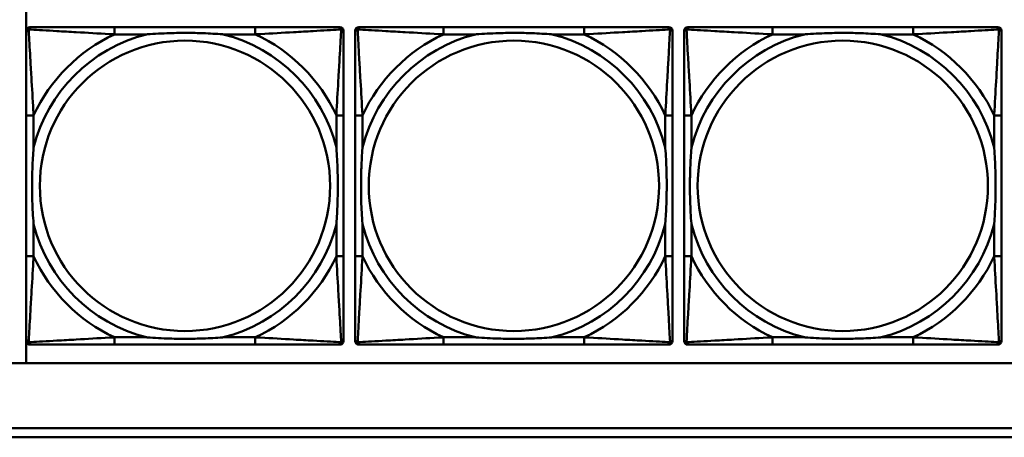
# Model space of a CAD drawing. Header units: inches. Extents: x 9.4 to 55.3, y 0.3 to 33.1.
# Tile 32 of 173: x 20.4 to 22.5, y 6.2 to 7.1. Entities that reach past the tile are written whole.
import ezdxf

# ---------------------------------------------------------------- set-up
doc = ezdxf.new("R2010")
doc.units = ezdxf.units.IN
doc.header["$MEASUREMENT"] = 0
doc.layers.add('Visible Edges(ANSI)', color=7, linetype='Continuous', lineweight=50)
doc.layers.add('Visible Tangent Edges(ANSI)', color=7, linetype='Continuous', lineweight=50)

msp = doc.modelspace()

# ---------------------------------------------------------------- linework, layer by layer
at = {"layer": 'Visible Edges(ANSI)'}
for p, q in [((20.4025, 6.391), (20.4025, 7.1557)), ((20.4026, 6.4387), (20.4026, 7.108)), ((20.4104, 7.1159), (20.4144, 7.1159)), ((20.897, 7.1159), (20.5931, 7.1159)), ((21.0758, 7.1159), (21.0797, 7.1159)), ((21.0876, 7.108), (21.0876, 7.1041)), ((21.1126, 6.4387), (21.1126, 7.108)), ((21.1204, 7.1159), (21.1244, 7.1159)), ((21.607, 7.1159), (21.3031, 7.1159)), ((21.7858, 7.1159), (21.7897, 7.1159)), ((21.7976, 7.108), (21.7976, 7.1041)), ((21.8226, 6.4387), (21.8226, 7.108)), ((21.8304, 7.1159), (21.8344, 7.1159)), ((22.317, 7.1159), (22.0131, 7.1159)), ((22.4958, 7.1159), (22.4997, 7.1159)), ((22.5076, 7.108), (22.5076, 7.1041)), ((20.4026, 6.9253), (20.4026, 6.6214)), ((21.0876, 6.6214), (21.0876, 6.9253)), ((21.1126, 6.9253), (21.1126, 6.6214)), ((21.7976, 6.6214), (21.7976, 6.9253)), ((21.8226, 6.9253), (21.8226, 6.6214)), ((22.5076, 6.6214), (22.5076, 6.9253)), ((21.0876, 6.4427), (21.0876, 6.4387)), ((21.7976, 6.4427), (21.7976, 6.4387)), ((22.5076, 6.4427), (22.5076, 6.4387)), ((21.0797, 6.4308), (20.4104, 6.4308)), ((20.5931, 6.4308), (20.897, 6.4308)), ((21.7897, 6.4308), (21.1204, 6.4308)), ((21.3031, 6.4308), (21.607, 6.4308)), ((22.4997, 6.4308), (21.8304, 6.4308)), ((22.0131, 6.4308), (22.317, 6.4308)), ((31.7766, 6.391), (14.6826, 6.391)), ((14.6826, 6.251), (22.8296, 6.251)), ((22.8296, 6.231), (14.6826, 6.231))]:
    msp.add_line(p, q, dxfattribs=at)
for centre, radius, start, end in [((20.4104, 7.108), 0.00787, 90, 180), ((20.4144, 7.1041), 0.0118, 90, 180), ((21.0758, 7.1041), 0.0118, 0, 90), ((21.0797, 7.108), 0.00787, 0, 90), ((21.1204, 7.108), 0.00787, 90, 180), ((21.1244, 7.1041), 0.0118, 90, 180), ((21.7858, 7.1041), 0.0118, 0, 90), ((21.7897, 7.108), 0.00787, 0, 90), ((21.8304, 7.108), 0.00787, 90, 180), ((21.8344, 7.1041), 0.0118, 90, 180), ((22.4958, 7.1041), 0.0118, 0, 90), ((22.4997, 7.108), 0.00787, 0, 90), ((20.4144, 6.4427), 0.0118, 180, 270), ((21.0758, 6.4427), 0.0118, 270, 360), ((21.1244, 6.4427), 0.0118, 180, 270), ((21.7858, 6.4427), 0.0118, 270, 360), ((21.8344, 6.4427), 0.0118, 180, 270), ((22.4958, 6.4427), 0.0118, 270, 360), ((20.4104, 6.4387), 0.00787, 180, 270), ((21.0797, 6.4387), 0.00787, 270, 0), ((21.1204, 6.4387), 0.00787, 180, 270), ((21.7897, 6.4387), 0.00787, 270, 0), ((21.8304, 6.4387), 0.00787, 180, 270), ((22.4997, 6.4387), 0.00787, 270, 0)]:
    msp.add_arc(centre, radius, start, end, dxfattribs=at)
for points, knots in [([(20.4026, 7.1041), (20.4026, 7.0892), (20.4026, 7.0476), (20.4026, 7.0069), (20.4026, 6.9804), (20.4026, 6.9525), (20.4026, 6.9253)], [-0.5252205, -0.5252205, -0.5252205, -0.5252205, -0.20743, -0.20743, -0.20743, 0, 0, 0, 0]), ([(20.5931, 7.1159), (20.5895, 7.1159), (20.586, 7.1159), (20.5824, 7.1159), (20.5492, 7.1159), (20.5155, 7.1159), (20.4846, 7.1159), (20.4576, 7.1159), (20.4321, 7.1159), (20.4187, 7.1159), (20.417, 7.1159), (20.4156, 7.1159), (20.4144, 7.1159)], [0, 0, 0, 0, 0.0272471, 0.0272471, 0.0272471, 0.2790553, 0.2790553, 0.2790553, 0.4988354, 0.4988354, 0.4988354, 0.5252205, 0.5252205, 0.5252205, 0.5252205]), ([(20.6623, 7.1001), (20.6628, 7.1002), (20.6632, 7.1002), (20.6797, 7.1014), (20.6958, 7.1023), (20.7187, 7.103), (20.7254, 7.1032), (20.7346, 7.1033), (20.7371, 7.1033), (20.7412, 7.1033), (20.7428, 7.1033), (20.7459, 7.1033), (20.7474, 7.1033), (20.751, 7.1033), (20.753, 7.1033), (20.7592, 7.1032), (20.7633, 7.1032), (20.7731, 7.103), (20.7787, 7.1028), (20.7984, 7.1021), (20.8125, 7.1013), (20.827, 7.1002), (20.8274, 7.1002), (20.8278, 7.1001)], [-0.416114, -0.416114, -0.416114, -0.416114, -0.4127691, -0.4127691, -0.2896446, -0.2896446, -0.2388934, -0.2388934, -0.2201881, -0.2201881, -0.2080204, -0.2080204, -0.196499, -0.196499, -0.1809939, -0.1809939, -0.149741, -0.149741, -0.1073162, -0.1073162, 0, 0, 0.0033356, 0.0033356, 0.0033356, 0.0033356]), ([(21.0758, 7.1159), (21.0609, 7.1159), (21.0193, 7.1159), (20.9787, 7.1159), (20.9521, 7.1159), (20.9243, 7.1159), (20.897, 7.1159)], [-0.5252205, -0.5252205, -0.5252205, -0.5252205, -0.20743, -0.20743, -0.20743, 0, 0, 0, 0]), ([(21.0876, 6.9253), (21.0876, 6.9289), (21.0876, 6.9325), (21.0876, 6.9361), (21.0876, 6.9693), (21.0876, 7.003), (21.0876, 7.0339), (21.0876, 7.0608), (21.0876, 7.0864), (21.0876, 7.0998), (21.0876, 7.1014), (21.0876, 7.1028), (21.0876, 7.1041)], [0, 0, 0, 0, 0.0272471, 0.0272471, 0.0272471, 0.2790553, 0.2790553, 0.2790553, 0.4988354, 0.4988354, 0.4988354, 0.5252205, 0.5252205, 0.5252205, 0.5252205]), ([(21.1126, 7.1041), (21.1126, 7.0892), (21.1126, 7.0476), (21.1126, 7.0069), (21.1126, 6.9804), (21.1126, 6.9525), (21.1126, 6.9253)], [-0.5252205, -0.5252205, -0.5252205, -0.5252205, -0.20743, -0.20743, -0.20743, 0, 0, 0, 0]), ([(21.3031, 7.1159), (21.2995, 7.1159), (21.296, 7.1159), (21.2924, 7.1159), (21.2592, 7.1159), (21.2255, 7.1159), (21.1946, 7.1159), (21.1676, 7.1159), (21.1421, 7.1159), (21.1287, 7.1159), (21.127, 7.1159), (21.1256, 7.1159), (21.1244, 7.1159)], [0, 0, 0, 0, 0.0272471, 0.0272471, 0.0272471, 0.2790553, 0.2790553, 0.2790553, 0.4988354, 0.4988354, 0.4988354, 0.5252205, 0.5252205, 0.5252205, 0.5252205]), ([(21.3723, 7.1001), (21.3728, 7.1002), (21.3732, 7.1002), (21.3897, 7.1014), (21.4058, 7.1023), (21.4287, 7.103), (21.4354, 7.1032), (21.4446, 7.1033), (21.4471, 7.1033), (21.4512, 7.1033), (21.4528, 7.1033), (21.4559, 7.1033), (21.4574, 7.1033), (21.461, 7.1033), (21.463, 7.1033), (21.4692, 7.1032), (21.4733, 7.1032), (21.4831, 7.103), (21.4887, 7.1028), (21.5084, 7.1021), (21.5225, 7.1013), (21.537, 7.1002), (21.5374, 7.1002), (21.5378, 7.1001)], [-0.416114, -0.416114, -0.416114, -0.416114, -0.4127691, -0.4127691, -0.2896446, -0.2896446, -0.2388934, -0.2388934, -0.2201881, -0.2201881, -0.2080204, -0.2080204, -0.196499, -0.196499, -0.1809939, -0.1809939, -0.149741, -0.149741, -0.1073162, -0.1073162, 0, 0, 0.0033356, 0.0033356, 0.0033356, 0.0033356]), ([(21.7858, 7.1159), (21.7709, 7.1159), (21.7293, 7.1159), (21.6887, 7.1159), (21.6621, 7.1159), (21.6343, 7.1159), (21.607, 7.1159)], [-0.5252205, -0.5252205, -0.5252205, -0.5252205, -0.20743, -0.20743, -0.20743, 0, 0, 0, 0]), ([(21.7976, 6.9253), (21.7976, 6.9289), (21.7976, 6.9325), (21.7976, 6.9361), (21.7976, 6.9693), (21.7976, 7.003), (21.7976, 7.0339), (21.7976, 7.0608), (21.7976, 7.0864), (21.7976, 7.0998), (21.7976, 7.1014), (21.7976, 7.1028), (21.7976, 7.1041)], [0, 0, 0, 0, 0.0272471, 0.0272471, 0.0272471, 0.2790553, 0.2790553, 0.2790553, 0.4988354, 0.4988354, 0.4988354, 0.5252205, 0.5252205, 0.5252205, 0.5252205]), ([(21.8226, 7.1041), (21.8226, 7.0892), (21.8226, 7.0476), (21.8226, 7.0069), (21.8226, 6.9804), (21.8226, 6.9525), (21.8226, 6.9253)], [-0.5252205, -0.5252205, -0.5252205, -0.5252205, -0.20743, -0.20743, -0.20743, 0, 0, 0, 0]), ([(22.0131, 7.1159), (22.0095, 7.1159), (22.006, 7.1159), (22.0024, 7.1159), (21.9692, 7.1159), (21.9355, 7.1159), (21.9046, 7.1159), (21.8776, 7.1159), (21.8521, 7.1159), (21.8387, 7.1159), (21.837, 7.1159), (21.8356, 7.1159), (21.8344, 7.1159)], [0, 0, 0, 0, 0.0272471, 0.0272471, 0.0272471, 0.2790553, 0.2790553, 0.2790553, 0.4988354, 0.4988354, 0.4988354, 0.5252205, 0.5252205, 0.5252205, 0.5252205]), ([(22.0823, 7.1001), (22.0828, 7.1002), (22.0832, 7.1002), (22.0997, 7.1014), (22.1158, 7.1023), (22.1387, 7.103), (22.1454, 7.1032), (22.1546, 7.1033), (22.1571, 7.1033), (22.1612, 7.1033), (22.1628, 7.1033), (22.1659, 7.1033), (22.1674, 7.1033), (22.171, 7.1033), (22.173, 7.1033), (22.1792, 7.1032), (22.1833, 7.1032), (22.1931, 7.103), (22.1987, 7.1028), (22.2184, 7.1021), (22.2325, 7.1013), (22.247, 7.1002), (22.2474, 7.1002), (22.2478, 7.1001)], [-0.416114, -0.416114, -0.416114, -0.416114, -0.4127691, -0.4127691, -0.2896446, -0.2896446, -0.2388934, -0.2388934, -0.2201881, -0.2201881, -0.2080204, -0.2080204, -0.196499, -0.196499, -0.1809939, -0.1809939, -0.149741, -0.149741, -0.1073162, -0.1073162, 0, 0, 0.0033356, 0.0033356, 0.0033356, 0.0033356]), ([(22.4958, 7.1159), (22.4809, 7.1159), (22.4393, 7.1159), (22.3987, 7.1159), (22.3721, 7.1159), (22.3443, 7.1159), (22.317, 7.1159)], [-0.5252205, -0.5252205, -0.5252205, -0.5252205, -0.20743, -0.20743, -0.20743, 0, 0, 0, 0]), ([(22.5076, 6.9253), (22.5076, 6.9289), (22.5076, 6.9325), (22.5076, 6.9361), (22.5076, 6.9693), (22.5076, 7.003), (22.5076, 7.0339), (22.5076, 7.0608), (22.5076, 7.0864), (22.5076, 7.0998), (22.5076, 7.1014), (22.5076, 7.1028), (22.5076, 7.1041)], [0, 0, 0, 0, 0.0272471, 0.0272471, 0.0272471, 0.2790553, 0.2790553, 0.2790553, 0.4988354, 0.4988354, 0.4988354, 0.5252205, 0.5252205, 0.5252205, 0.5252205]), ([(20.4183, 6.6906), (20.4183, 6.6911), (20.4183, 6.6915), (20.417, 6.708), (20.4161, 6.7241), (20.4154, 6.747), (20.4153, 6.7537), (20.4152, 6.7629), (20.4152, 6.7654), (20.4151, 6.7694), (20.4151, 6.771), (20.4151, 6.7742), (20.4151, 6.7757), (20.4152, 6.7793), (20.4152, 6.7813), (20.4152, 6.7875), (20.4153, 6.7916), (20.4155, 6.8014), (20.4157, 6.807), (20.4164, 6.8267), (20.4172, 6.8408), (20.4183, 6.8552), (20.4183, 6.8557), (20.4183, 6.8561)], [-0.416114, -0.416114, -0.416114, -0.416114, -0.4127691, -0.4127691, -0.2896446, -0.2896446, -0.2388934, -0.2388934, -0.2201881, -0.2201881, -0.2080204, -0.2080204, -0.196499, -0.196499, -0.1809939, -0.1809939, -0.149741, -0.149741, -0.1073162, -0.1073162, 0, 0, 0.0033356, 0.0033356, 0.0033356, 0.0033356]), ([(21.0719, 6.8561), (21.0719, 6.8557), (21.0719, 6.8552), (21.0732, 6.8387), (21.074, 6.8227), (21.0747, 6.7997), (21.0749, 6.793), (21.075, 6.7838), (21.075, 6.7814), (21.075, 6.7773), (21.075, 6.7757), (21.075, 6.7726), (21.075, 6.771), (21.075, 6.7675), (21.075, 6.7654), (21.0749, 6.7592), (21.0749, 6.7551), (21.0747, 6.7454), (21.0745, 6.7398), (21.0738, 6.72), (21.073, 6.706), (21.0719, 6.6915), (21.0719, 6.6911), (21.0719, 6.6906)], [-0.416114, -0.416114, -0.416114, -0.416114, -0.4127691, -0.4127691, -0.2896446, -0.2896446, -0.2388934, -0.2388934, -0.2201881, -0.2201881, -0.2080204, -0.2080204, -0.196499, -0.196499, -0.1809939, -0.1809939, -0.149741, -0.149741, -0.1073162, -0.1073162, 0, 0, 0.0033356, 0.0033356, 0.0033356, 0.0033356]), ([(21.1283, 6.6906), (21.1283, 6.6911), (21.1283, 6.6915), (21.127, 6.708), (21.1261, 6.7241), (21.1254, 6.747), (21.1253, 6.7537), (21.1252, 6.7629), (21.1252, 6.7654), (21.1251, 6.7694), (21.1251, 6.771), (21.1251, 6.7742), (21.1251, 6.7757), (21.1252, 6.7793), (21.1252, 6.7813), (21.1252, 6.7875), (21.1253, 6.7916), (21.1255, 6.8014), (21.1257, 6.807), (21.1264, 6.8267), (21.1272, 6.8408), (21.1283, 6.8552), (21.1283, 6.8557), (21.1283, 6.8561)], [-0.416114, -0.416114, -0.416114, -0.416114, -0.4127691, -0.4127691, -0.2896446, -0.2896446, -0.2388934, -0.2388934, -0.2201881, -0.2201881, -0.2080204, -0.2080204, -0.196499, -0.196499, -0.1809939, -0.1809939, -0.149741, -0.149741, -0.1073162, -0.1073162, 0, 0, 0.0033356, 0.0033356, 0.0033356, 0.0033356]), ([(21.7819, 6.8561), (21.7819, 6.8557), (21.7819, 6.8552), (21.7832, 6.8387), (21.784, 6.8227), (21.7847, 6.7997), (21.7849, 6.793), (21.785, 6.7838), (21.785, 6.7814), (21.785, 6.7773), (21.785, 6.7757), (21.785, 6.7726), (21.785, 6.771), (21.785, 6.7675), (21.785, 6.7654), (21.7849, 6.7592), (21.7849, 6.7551), (21.7847, 6.7454), (21.7845, 6.7398), (21.7838, 6.72), (21.783, 6.706), (21.7819, 6.6915), (21.7819, 6.6911), (21.7819, 6.6906)], [-0.416114, -0.416114, -0.416114, -0.416114, -0.4127691, -0.4127691, -0.2896446, -0.2896446, -0.2388934, -0.2388934, -0.2201881, -0.2201881, -0.2080204, -0.2080204, -0.196499, -0.196499, -0.1809939, -0.1809939, -0.149741, -0.149741, -0.1073162, -0.1073162, 0, 0, 0.0033356, 0.0033356, 0.0033356, 0.0033356]), ([(21.8383, 6.6906), (21.8383, 6.6911), (21.8383, 6.6915), (21.837, 6.708), (21.8361, 6.7241), (21.8354, 6.747), (21.8353, 6.7537), (21.8352, 6.7629), (21.8352, 6.7654), (21.8351, 6.7694), (21.8351, 6.771), (21.8351, 6.7742), (21.8351, 6.7757), (21.8352, 6.7793), (21.8352, 6.7813), (21.8352, 6.7875), (21.8353, 6.7916), (21.8355, 6.8014), (21.8357, 6.807), (21.8364, 6.8267), (21.8372, 6.8408), (21.8383, 6.8552), (21.8383, 6.8557), (21.8383, 6.8561)], [-0.416114, -0.416114, -0.416114, -0.416114, -0.4127691, -0.4127691, -0.2896446, -0.2896446, -0.2388934, -0.2388934, -0.2201881, -0.2201881, -0.2080204, -0.2080204, -0.196499, -0.196499, -0.1809939, -0.1809939, -0.149741, -0.149741, -0.1073162, -0.1073162, 0, 0, 0.0033356, 0.0033356, 0.0033356, 0.0033356]), ([(22.4919, 6.8561), (22.4919, 6.8557), (22.4919, 6.8552), (22.4932, 6.8387), (22.494, 6.8227), (22.4947, 6.7997), (22.4949, 6.793), (22.495, 6.7838), (22.495, 6.7814), (22.495, 6.7773), (22.495, 6.7757), (22.495, 6.7726), (22.495, 6.771), (22.495, 6.7675), (22.495, 6.7654), (22.4949, 6.7592), (22.4949, 6.7551), (22.4947, 6.7454), (22.4945, 6.7398), (22.4938, 6.72), (22.493, 6.706), (22.4919, 6.6915), (22.4919, 6.6911), (22.4919, 6.6906)], [-0.416114, -0.416114, -0.416114, -0.416114, -0.4127691, -0.4127691, -0.2896446, -0.2896446, -0.2388934, -0.2388934, -0.2201881, -0.2201881, -0.2080204, -0.2080204, -0.196499, -0.196499, -0.1809939, -0.1809939, -0.149741, -0.149741, -0.1073162, -0.1073162, 0, 0, 0.0033356, 0.0033356, 0.0033356, 0.0033356]), ([(20.4026, 6.6214), (20.4026, 6.5942), (20.4026, 6.5663), (20.4026, 6.5398), (20.4026, 6.4991), (20.4026, 6.4575), (20.4026, 6.4427)], [3.9382945, 3.9382945, 3.9382945, 3.9382945, 4.1457245, 4.1457245, 4.1457245, 4.463515, 4.463515, 4.463515, 4.463515]), ([(21.0876, 6.4427), (21.0876, 6.4575), (21.0876, 6.4991), (21.0876, 6.5398), (21.0876, 6.5663), (21.0876, 6.5942), (21.0876, 6.6214)], [-0.5252205, -0.5252205, -0.5252205, -0.5252205, -0.20743, -0.20743, -0.20743, 0, 0, 0, 0]), ([(21.1126, 6.6214), (21.1126, 6.5942), (21.1126, 6.5663), (21.1126, 6.5398), (21.1126, 6.4991), (21.1126, 6.4575), (21.1126, 6.4427)], [3.9382945, 3.9382945, 3.9382945, 3.9382945, 4.1457245, 4.1457245, 4.1457245, 4.463515, 4.463515, 4.463515, 4.463515]), ([(21.7976, 6.4427), (21.7976, 6.4575), (21.7976, 6.4991), (21.7976, 6.5398), (21.7976, 6.5663), (21.7976, 6.5942), (21.7976, 6.6214)], [-0.5252205, -0.5252205, -0.5252205, -0.5252205, -0.20743, -0.20743, -0.20743, 0, 0, 0, 0]), ([(21.8226, 6.6214), (21.8226, 6.5942), (21.8226, 6.5663), (21.8226, 6.5398), (21.8226, 6.4991), (21.8226, 6.4575), (21.8226, 6.4427)], [3.9382945, 3.9382945, 3.9382945, 3.9382945, 4.1457245, 4.1457245, 4.1457245, 4.463515, 4.463515, 4.463515, 4.463515]), ([(22.5076, 6.4427), (22.5076, 6.4575), (22.5076, 6.4991), (22.5076, 6.5398), (22.5076, 6.5663), (22.5076, 6.5942), (22.5076, 6.6214)], [-0.5252205, -0.5252205, -0.5252205, -0.5252205, -0.20743, -0.20743, -0.20743, 0, 0, 0, 0]), ([(20.8278, 6.4466), (20.8274, 6.4466), (20.827, 6.4465), (20.8125, 6.4454), (20.7984, 6.4446), (20.7787, 6.4439), (20.7731, 6.4438), (20.7633, 6.4436), (20.7592, 6.4435), (20.753, 6.4434), (20.751, 6.4434), (20.7474, 6.4434), (20.7459, 6.4434), (20.7428, 6.4434), (20.7412, 6.4434), (20.7371, 6.4434), (20.7346, 6.4435), (20.7254, 6.4436), (20.7187, 6.4437), (20.6958, 6.4444), (20.6797, 6.4453), (20.6632, 6.4465), (20.6628, 6.4466), (20.6623, 6.4466)], [-0.4149464, -0.4149464, -0.4149464, -0.4149464, -0.41162, -0.41162, -0.3046026, -0.3046026, -0.2622958, -0.2622958, -0.23113, -0.23113, -0.215668, -0.215668, -0.2041787, -0.2041787, -0.1920448, -0.1920448, -0.1733916, -0.1733916, -0.1227817, -0.1227817, 0, 0, 0.0033356, 0.0033356, 0.0033356, 0.0033356]), ([(21.5378, 6.4466), (21.5374, 6.4466), (21.537, 6.4465), (21.5225, 6.4454), (21.5084, 6.4446), (21.4887, 6.4439), (21.4831, 6.4438), (21.4733, 6.4436), (21.4692, 6.4435), (21.463, 6.4434), (21.461, 6.4434), (21.4574, 6.4434), (21.4559, 6.4434), (21.4528, 6.4434), (21.4512, 6.4434), (21.4471, 6.4434), (21.4446, 6.4435), (21.4354, 6.4436), (21.4287, 6.4437), (21.4058, 6.4444), (21.3897, 6.4453), (21.3732, 6.4465), (21.3728, 6.4466), (21.3723, 6.4466)], [-0.4149464, -0.4149464, -0.4149464, -0.4149464, -0.41162, -0.41162, -0.3046026, -0.3046026, -0.2622958, -0.2622958, -0.23113, -0.23113, -0.215668, -0.215668, -0.2041787, -0.2041787, -0.1920448, -0.1920448, -0.1733916, -0.1733916, -0.1227817, -0.1227817, 0, 0, 0.0033356, 0.0033356, 0.0033356, 0.0033356]), ([(22.2478, 6.4466), (22.2474, 6.4466), (22.247, 6.4465), (22.2325, 6.4454), (22.2184, 6.4446), (22.1987, 6.4439), (22.1931, 6.4438), (22.1833, 6.4436), (22.1792, 6.4435), (22.173, 6.4434), (22.171, 6.4434), (22.1674, 6.4434), (22.1659, 6.4434), (22.1628, 6.4434), (22.1612, 6.4434), (22.1571, 6.4434), (22.1546, 6.4435), (22.1454, 6.4436), (22.1387, 6.4437), (22.1158, 6.4444), (22.0997, 6.4453), (22.0832, 6.4465), (22.0828, 6.4466), (22.0823, 6.4466)], [-0.4149464, -0.4149464, -0.4149464, -0.4149464, -0.41162, -0.41162, -0.3046026, -0.3046026, -0.2622958, -0.2622958, -0.23113, -0.23113, -0.215668, -0.215668, -0.2041787, -0.2041787, -0.1920448, -0.1920448, -0.1733916, -0.1733916, -0.1227817, -0.1227817, 0, 0, 0.0033356, 0.0033356, 0.0033356, 0.0033356]), ([(20.4144, 6.4308), (20.4293, 6.4308), (20.4709, 6.4308), (20.5115, 6.4308), (20.538, 6.4308), (20.5659, 6.4308), (20.5931, 6.4308)], [-0.5252205, -0.5252205, -0.5252205, -0.5252205, -0.20743, -0.20743, -0.20743, 0, 0, 0, 0]), ([(20.897, 6.4308), (20.9243, 6.4308), (20.9521, 6.4308), (20.9787, 6.4308), (21.0193, 6.4308), (21.0609, 6.4308), (21.0758, 6.4308)], [3.9382945, 3.9382945, 3.9382945, 3.9382945, 4.1457245, 4.1457245, 4.1457245, 4.463515, 4.463515, 4.463515, 4.463515]), ([(21.1244, 6.4308), (21.1393, 6.4308), (21.1809, 6.4308), (21.2215, 6.4308), (21.248, 6.4308), (21.2759, 6.4308), (21.3031, 6.4308)], [-0.5252205, -0.5252205, -0.5252205, -0.5252205, -0.20743, -0.20743, -0.20743, 0, 0, 0, 0]), ([(21.607, 6.4308), (21.6343, 6.4308), (21.6621, 6.4308), (21.6887, 6.4308), (21.7293, 6.4308), (21.7709, 6.4308), (21.7858, 6.4308)], [3.9382945, 3.9382945, 3.9382945, 3.9382945, 4.1457245, 4.1457245, 4.1457245, 4.463515, 4.463515, 4.463515, 4.463515]), ([(21.8344, 6.4308), (21.8493, 6.4308), (21.8909, 6.4308), (21.9315, 6.4308), (21.958, 6.4308), (21.9859, 6.4308), (22.0131, 6.4308)], [-0.5252205, -0.5252205, -0.5252205, -0.5252205, -0.20743, -0.20743, -0.20743, 0, 0, 0, 0]), ([(22.317, 6.4308), (22.3443, 6.4308), (22.3721, 6.4308), (22.3987, 6.4308), (22.4393, 6.4308), (22.4809, 6.4308), (22.4958, 6.4308)], [3.9382945, 3.9382945, 3.9382945, 3.9382945, 4.1457245, 4.1457245, 4.1457245, 4.463515, 4.463515, 4.463515, 4.463515])]:
    msp.add_open_spline(points, degree=3, knots=knots, dxfattribs=at)
at = {"layer": 'Visible Tangent Edges(ANSI)'}
for p, q in [((20.5931, 7.1159), (20.5931, 7.1001)), ((20.5931, 7.1001), (20.6623, 7.1001)), ((20.8278, 7.1001), (20.897, 7.1001)), ((20.897, 7.1159), (20.897, 7.1001)), ((21.3031, 7.1159), (21.3031, 7.1001)), ((21.3031, 7.1001), (21.3723, 7.1001)), ((21.5378, 7.1001), (21.607, 7.1001)), ((21.607, 7.1159), (21.607, 7.1001)), ((22.0131, 7.1159), (22.0131, 7.1001)), ((22.0131, 7.1001), (22.0823, 7.1001)), ((22.2478, 7.1001), (22.317, 7.1001)), ((22.317, 7.1159), (22.317, 7.1001)), ((20.4183, 6.9253), (20.4026, 6.9253)), ((20.4183, 6.8561), (20.4183, 6.9253)), ((21.0876, 6.9253), (21.0719, 6.9253)), ((21.0719, 6.9253), (21.0719, 6.8561)), ((21.1283, 6.9253), (21.1126, 6.9253)), ((21.1283, 6.8561), (21.1283, 6.9253)), ((21.7976, 6.9253), (21.7819, 6.9253)), ((21.7819, 6.9253), (21.7819, 6.8561)), ((21.8383, 6.9253), (21.8226, 6.9253)), ((21.8383, 6.8561), (21.8383, 6.9253)), ((22.5076, 6.9253), (22.4919, 6.9253)), ((22.4919, 6.9253), (22.4919, 6.8561)), ((20.4183, 6.6214), (20.4183, 6.6906)), ((21.0719, 6.6906), (21.0719, 6.6214)), ((21.1283, 6.6214), (21.1283, 6.6906)), ((21.7819, 6.6906), (21.7819, 6.6214)), ((21.8383, 6.6214), (21.8383, 6.6906)), ((22.4919, 6.6906), (22.4919, 6.6214)), ((20.4183, 6.6214), (20.4026, 6.6214)), ((21.0876, 6.6214), (21.0719, 6.6214)), ((21.1283, 6.6214), (21.1126, 6.6214)), ((21.7976, 6.6214), (21.7819, 6.6214)), ((21.8383, 6.6214), (21.8226, 6.6214)), ((22.5076, 6.6214), (22.4919, 6.6214)), ((20.5931, 6.4466), (20.5931, 6.4308)), ((20.6623, 6.4466), (20.5931, 6.4466)), ((20.897, 6.4466), (20.8278, 6.4466)), ((20.897, 6.4466), (20.897, 6.4308)), ((21.3031, 6.4466), (21.3031, 6.4308)), ((21.3723, 6.4466), (21.3031, 6.4466)), ((21.607, 6.4466), (21.5378, 6.4466)), ((21.607, 6.4466), (21.607, 6.4308)), ((22.0131, 6.4466), (22.0131, 6.4308)), ((22.0823, 6.4466), (22.0131, 6.4466)), ((22.317, 6.4466), (22.2478, 6.4466)), ((22.317, 6.4466), (22.317, 6.4308))]:
    msp.add_line(p, q, dxfattribs=at)
for centre in [(20.7451, 6.7734), (21.4551, 6.7734), (22.1651, 6.7734)]:
    msp.add_circle(centre, 0.3133, dxfattribs=at)
for centre, radius, start, end in [((20.7451, 6.7734), 0.3371, 104.2103, 165.7897), ((20.7451, 6.7734), 0.3604, 114.9407, 155.0593), ((20.7451, 6.7734), 0.3371, 14.2103, 75.7897), ((20.7451, 6.7734), 0.3604, 24.9407, 65.0593), ((21.4551, 6.7734), 0.3371, 104.2103, 165.7897), ((21.4551, 6.7734), 0.3604, 114.9407, 155.0593), ((21.4551, 6.7734), 0.3371, 14.2103, 75.7897), ((21.4551, 6.7734), 0.3604, 24.9407, 65.0593), ((22.1651, 6.7734), 0.3371, 104.2103, 165.7897), ((22.1651, 6.7734), 0.3604, 114.9407, 155.0593), ((22.1651, 6.7734), 0.3371, 14.2103, 75.7897), ((22.1651, 6.7734), 0.3604, 24.9407, 65.0593), ((20.7451, 6.7734), 0.3371, 194.2103, 255.7897), ((20.7451, 6.7734), 0.3371, 284.2103, 345.7897), ((21.4551, 6.7734), 0.3371, 194.2103, 255.7897), ((21.4551, 6.7734), 0.3371, 284.2103, 345.7897), ((22.1651, 6.7734), 0.3371, 194.2103, 255.7897), ((22.1651, 6.7734), 0.3371, 284.2103, 345.7897), ((20.7451, 6.7734), 0.3604, 204.9407, 245.0593), ((20.7451, 6.7734), 0.3604, 294.9407, 335.0593), ((21.4551, 6.7734), 0.3604, 204.9407, 245.0593), ((21.4551, 6.7734), 0.3604, 294.9407, 335.0593), ((22.1651, 6.7734), 0.3604, 204.9407, 245.0593), ((22.1651, 6.7734), 0.3604, 294.9407, 335.0593)]:
    msp.add_arc(centre, radius, start, end, dxfattribs=at)
for points, knots in [([(20.4026, 7.1041), (20.4026, 7.1047), (20.4026, 7.1052), (20.4029, 7.1062), (20.403, 7.1067), (20.4034, 7.1073), (20.4035, 7.1076), (20.4038, 7.1079), (20.4039, 7.1081), (20.4042, 7.1085), (20.4045, 7.1087), (20.4052, 7.1093), (20.4057, 7.1097), (20.4067, 7.1102), (20.4073, 7.1104), (20.4079, 7.1106)], [-0.02627331, -0.02627331, -0.02627331, -0.02627331, -0.02158775, -0.02158775, -0.01736415, -0.01736415, -0.0147244, -0.0147244, -0.01307456, -0.01307456, -0.00977487, -0.00977487, -0.00449537, -0.00449537, 0.00012419, 0.00012419, 0.00012419, 0.00012419]), ([(20.4079, 7.1106), (20.408, 7.1112), (20.4082, 7.1117), (20.4088, 7.1128), (20.4091, 7.1133), (20.4097, 7.114), (20.41, 7.1142), (20.4104, 7.1146), (20.4105, 7.1147), (20.4109, 7.1149), (20.4111, 7.1151), (20.4118, 7.1154), (20.4122, 7.1156), (20.4132, 7.1158), (20.4138, 7.1159), (20.4144, 7.1159)], [-0.00012419, -0.00012419, -0.00012419, -0.00012419, 0.00449537, 0.00449537, 0.00977487, 0.00977487, 0.01307456, 0.01307456, 0.0147244, 0.0147244, 0.01736415, 0.01736415, 0.02158775, 0.02158775, 0.02627331, 0.02627331, 0.02627331, 0.02627331]), ([(20.4183, 6.9253), (20.4181, 6.9291), (20.4179, 6.9328), (20.4164, 6.9602), (20.415, 6.9844), (20.4127, 7.0222), (20.4119, 7.0363), (20.4099, 7.0715), (20.4089, 7.0916), (20.408, 7.1071), (20.4079, 7.1089), (20.4079, 7.1106)], [0, 0, 0, 0, 0.0278591, 0.0278591, 0.201273, 0.201273, 0.3066357, 0.3066357, 0.475216, 0.475216, 0.5007189, 0.5007189, 0.5007189, 0.5007189]), ([(20.4079, 7.1106), (20.4096, 7.1105), (20.4114, 7.1104), (20.4268, 7.1096), (20.4469, 7.1085), (20.4822, 7.1065), (20.4962, 7.1057), (20.5341, 7.1035), (20.5582, 7.1021), (20.5856, 7.1005), (20.5894, 7.1003), (20.5931, 7.1001)], [-0.5007189, -0.5007189, -0.5007189, -0.5007189, -0.475216, -0.475216, -0.3066357, -0.3066357, -0.201273, -0.201273, -0.0278591, -0.0278591, 0, 0, 0, 0]), ([(20.897, 7.1001), (20.9008, 7.1003), (20.9046, 7.1005), (20.9319, 7.1021), (20.9561, 7.1035), (20.9939, 7.1057), (21.008, 7.1065), (21.0432, 7.1085), (21.0634, 7.1096), (21.0788, 7.1104), (21.0806, 7.1105), (21.0823, 7.1106)], [0, 0, 0, 0, 0.0278591, 0.0278591, 0.201273, 0.201273, 0.3066357, 0.3066357, 0.475216, 0.475216, 0.5007189, 0.5007189, 0.5007189, 0.5007189]), ([(21.0823, 7.1106), (21.0822, 7.1089), (21.0821, 7.1071), (21.0813, 7.0916), (21.0802, 7.0715), (21.0782, 7.0363), (21.0774, 7.0222), (21.0752, 6.9844), (21.0738, 6.9602), (21.0723, 6.9328), (21.0721, 6.9291), (21.0719, 6.9253)], [-0.5007189, -0.5007189, -0.5007189, -0.5007189, -0.475216, -0.475216, -0.3066357, -0.3066357, -0.201273, -0.201273, -0.0278591, -0.0278591, 0, 0, 0, 0]), ([(21.0758, 7.1159), (21.0764, 7.1159), (21.077, 7.1158), (21.0779, 7.1156), (21.0784, 7.1154), (21.079, 7.1151), (21.0793, 7.1149), (21.0797, 7.1147), (21.0798, 7.1146), (21.0802, 7.1142), (21.0804, 7.114), (21.0811, 7.1133), (21.0814, 7.1128), (21.0819, 7.1117), (21.0821, 7.1112), (21.0823, 7.1106)], [-0.02627331, -0.02627331, -0.02627331, -0.02627331, -0.02158775, -0.02158775, -0.01736415, -0.01736415, -0.0147244, -0.0147244, -0.01307456, -0.01307456, -0.00977487, -0.00977487, -0.00449537, -0.00449537, 0.00012419, 0.00012419, 0.00012419, 0.00012419]), ([(21.0823, 7.1106), (21.0829, 7.1104), (21.0834, 7.1102), (21.0845, 7.1097), (21.085, 7.1093), (21.0857, 7.1087), (21.0859, 7.1085), (21.0863, 7.1081), (21.0864, 7.1079), (21.0866, 7.1076), (21.0868, 7.1073), (21.0871, 7.1067), (21.0873, 7.1062), (21.0875, 7.1052), (21.0876, 7.1047), (21.0876, 7.1041)], [-0.00012419, -0.00012419, -0.00012419, -0.00012419, 0.00449537, 0.00449537, 0.00977487, 0.00977487, 0.01307456, 0.01307456, 0.0147244, 0.0147244, 0.01736415, 0.01736415, 0.02158775, 0.02158775, 0.02627331, 0.02627331, 0.02627331, 0.02627331]), ([(21.1126, 7.1041), (21.1126, 7.1047), (21.1126, 7.1052), (21.1129, 7.1062), (21.113, 7.1067), (21.1134, 7.1073), (21.1135, 7.1076), (21.1138, 7.1079), (21.1139, 7.1081), (21.1142, 7.1085), (21.1145, 7.1087), (21.1152, 7.1093), (21.1157, 7.1097), (21.1167, 7.1102), (21.1173, 7.1104), (21.1179, 7.1106)], [-0.02627331, -0.02627331, -0.02627331, -0.02627331, -0.02158775, -0.02158775, -0.01736415, -0.01736415, -0.0147244, -0.0147244, -0.01307456, -0.01307456, -0.00977487, -0.00977487, -0.00449537, -0.00449537, 0.00012419, 0.00012419, 0.00012419, 0.00012419]), ([(21.1179, 7.1106), (21.118, 7.1112), (21.1182, 7.1117), (21.1188, 7.1128), (21.1191, 7.1133), (21.1197, 7.114), (21.12, 7.1142), (21.1204, 7.1146), (21.1205, 7.1147), (21.1209, 7.1149), (21.1211, 7.1151), (21.1218, 7.1154), (21.1222, 7.1156), (21.1232, 7.1158), (21.1238, 7.1159), (21.1244, 7.1159)], [-0.00012419, -0.00012419, -0.00012419, -0.00012419, 0.00449537, 0.00449537, 0.00977487, 0.00977487, 0.01307456, 0.01307456, 0.0147244, 0.0147244, 0.01736415, 0.01736415, 0.02158775, 0.02158775, 0.02627331, 0.02627331, 0.02627331, 0.02627331]), ([(21.1283, 6.9253), (21.1281, 6.9291), (21.1279, 6.9328), (21.1264, 6.9602), (21.125, 6.9844), (21.1227, 7.0222), (21.1219, 7.0363), (21.1199, 7.0715), (21.1189, 7.0916), (21.118, 7.1071), (21.1179, 7.1089), (21.1179, 7.1106)], [0, 0, 0, 0, 0.0278591, 0.0278591, 0.201273, 0.201273, 0.3066357, 0.3066357, 0.475216, 0.475216, 0.5007189, 0.5007189, 0.5007189, 0.5007189]), ([(21.1179, 7.1106), (21.1196, 7.1105), (21.1214, 7.1104), (21.1368, 7.1096), (21.1569, 7.1085), (21.1922, 7.1065), (21.2062, 7.1057), (21.2441, 7.1035), (21.2682, 7.1021), (21.2956, 7.1005), (21.2994, 7.1003), (21.3031, 7.1001)], [-0.5007189, -0.5007189, -0.5007189, -0.5007189, -0.475216, -0.475216, -0.3066357, -0.3066357, -0.201273, -0.201273, -0.0278591, -0.0278591, 0, 0, 0, 0]), ([(21.607, 7.1001), (21.6108, 7.1003), (21.6146, 7.1005), (21.6419, 7.1021), (21.6661, 7.1035), (21.7039, 7.1057), (21.718, 7.1065), (21.7532, 7.1085), (21.7734, 7.1096), (21.7888, 7.1104), (21.7906, 7.1105), (21.7923, 7.1106)], [0, 0, 0, 0, 0.0278591, 0.0278591, 0.201273, 0.201273, 0.3066357, 0.3066357, 0.475216, 0.475216, 0.5007189, 0.5007189, 0.5007189, 0.5007189]), ([(21.7923, 7.1106), (21.7922, 7.1089), (21.7921, 7.1071), (21.7913, 7.0916), (21.7902, 7.0715), (21.7882, 7.0363), (21.7874, 7.0222), (21.7852, 6.9844), (21.7838, 6.9602), (21.7823, 6.9328), (21.7821, 6.9291), (21.7819, 6.9253)], [-0.5007189, -0.5007189, -0.5007189, -0.5007189, -0.475216, -0.475216, -0.3066357, -0.3066357, -0.201273, -0.201273, -0.0278591, -0.0278591, 0, 0, 0, 0]), ([(21.7858, 7.1159), (21.7864, 7.1159), (21.787, 7.1158), (21.7879, 7.1156), (21.7884, 7.1154), (21.789, 7.1151), (21.7893, 7.1149), (21.7897, 7.1147), (21.7898, 7.1146), (21.7902, 7.1142), (21.7904, 7.114), (21.7911, 7.1133), (21.7914, 7.1128), (21.7919, 7.1117), (21.7921, 7.1112), (21.7923, 7.1106)], [-0.02627331, -0.02627331, -0.02627331, -0.02627331, -0.02158775, -0.02158775, -0.01736415, -0.01736415, -0.0147244, -0.0147244, -0.01307456, -0.01307456, -0.00977487, -0.00977487, -0.00449537, -0.00449537, 0.00012419, 0.00012419, 0.00012419, 0.00012419]), ([(21.7923, 7.1106), (21.7929, 7.1104), (21.7934, 7.1102), (21.7945, 7.1097), (21.795, 7.1093), (21.7957, 7.1087), (21.7959, 7.1085), (21.7963, 7.1081), (21.7964, 7.1079), (21.7966, 7.1076), (21.7968, 7.1073), (21.7971, 7.1067), (21.7973, 7.1062), (21.7975, 7.1052), (21.7976, 7.1047), (21.7976, 7.1041)], [-0.00012419, -0.00012419, -0.00012419, -0.00012419, 0.00449537, 0.00449537, 0.00977487, 0.00977487, 0.01307456, 0.01307456, 0.0147244, 0.0147244, 0.01736415, 0.01736415, 0.02158775, 0.02158775, 0.02627331, 0.02627331, 0.02627331, 0.02627331]), ([(21.8226, 7.1041), (21.8226, 7.1047), (21.8226, 7.1052), (21.8229, 7.1062), (21.823, 7.1067), (21.8234, 7.1073), (21.8235, 7.1076), (21.8238, 7.1079), (21.8239, 7.1081), (21.8242, 7.1085), (21.8245, 7.1087), (21.8252, 7.1093), (21.8257, 7.1097), (21.8267, 7.1102), (21.8273, 7.1104), (21.8279, 7.1106)], [-0.02627331, -0.02627331, -0.02627331, -0.02627331, -0.02158775, -0.02158775, -0.01736415, -0.01736415, -0.0147244, -0.0147244, -0.01307456, -0.01307456, -0.00977487, -0.00977487, -0.00449537, -0.00449537, 0.00012419, 0.00012419, 0.00012419, 0.00012419]), ([(21.8279, 7.1106), (21.828, 7.1112), (21.8282, 7.1117), (21.8288, 7.1128), (21.8291, 7.1133), (21.8297, 7.114), (21.83, 7.1142), (21.8304, 7.1146), (21.8305, 7.1147), (21.8309, 7.1149), (21.8311, 7.1151), (21.8318, 7.1154), (21.8322, 7.1156), (21.8332, 7.1158), (21.8338, 7.1159), (21.8344, 7.1159)], [-0.00012419, -0.00012419, -0.00012419, -0.00012419, 0.00449537, 0.00449537, 0.00977487, 0.00977487, 0.01307456, 0.01307456, 0.0147244, 0.0147244, 0.01736415, 0.01736415, 0.02158775, 0.02158775, 0.02627331, 0.02627331, 0.02627331, 0.02627331]), ([(21.8383, 6.9253), (21.8381, 6.9291), (21.8379, 6.9328), (21.8364, 6.9602), (21.835, 6.9844), (21.8327, 7.0222), (21.8319, 7.0363), (21.8299, 7.0715), (21.8289, 7.0916), (21.828, 7.1071), (21.8279, 7.1089), (21.8279, 7.1106)], [0, 0, 0, 0, 0.0278591, 0.0278591, 0.201273, 0.201273, 0.3066357, 0.3066357, 0.475216, 0.475216, 0.5007189, 0.5007189, 0.5007189, 0.5007189]), ([(21.8279, 7.1106), (21.8296, 7.1105), (21.8314, 7.1104), (21.8468, 7.1096), (21.8669, 7.1085), (21.9022, 7.1065), (21.9162, 7.1057), (21.9541, 7.1035), (21.9782, 7.1021), (22.0056, 7.1005), (22.0094, 7.1003), (22.0131, 7.1001)], [-0.5007189, -0.5007189, -0.5007189, -0.5007189, -0.475216, -0.475216, -0.3066357, -0.3066357, -0.201273, -0.201273, -0.0278591, -0.0278591, 0, 0, 0, 0]), ([(22.317, 7.1001), (22.3208, 7.1003), (22.3246, 7.1005), (22.3519, 7.1021), (22.3761, 7.1035), (22.4139, 7.1057), (22.428, 7.1065), (22.4632, 7.1085), (22.4834, 7.1096), (22.4988, 7.1104), (22.5006, 7.1105), (22.5023, 7.1106)], [0, 0, 0, 0, 0.0278591, 0.0278591, 0.201273, 0.201273, 0.3066357, 0.3066357, 0.475216, 0.475216, 0.5007189, 0.5007189, 0.5007189, 0.5007189]), ([(22.5023, 7.1106), (22.5022, 7.1089), (22.5021, 7.1071), (22.5013, 7.0916), (22.5002, 7.0715), (22.4982, 7.0363), (22.4974, 7.0222), (22.4952, 6.9844), (22.4938, 6.9602), (22.4923, 6.9328), (22.4921, 6.9291), (22.4919, 6.9253)], [-0.5007189, -0.5007189, -0.5007189, -0.5007189, -0.475216, -0.475216, -0.3066357, -0.3066357, -0.201273, -0.201273, -0.0278591, -0.0278591, 0, 0, 0, 0]), ([(22.4958, 7.1159), (22.4964, 7.1159), (22.497, 7.1158), (22.4979, 7.1156), (22.4984, 7.1154), (22.499, 7.1151), (22.4993, 7.1149), (22.4997, 7.1147), (22.4998, 7.1146), (22.5002, 7.1142), (22.5004, 7.114), (22.5011, 7.1133), (22.5014, 7.1128), (22.5019, 7.1117), (22.5021, 7.1112), (22.5023, 7.1106)], [-0.02627331, -0.02627331, -0.02627331, -0.02627331, -0.02158775, -0.02158775, -0.01736415, -0.01736415, -0.0147244, -0.0147244, -0.01307456, -0.01307456, -0.00977487, -0.00977487, -0.00449537, -0.00449537, 0.00012419, 0.00012419, 0.00012419, 0.00012419]), ([(22.5023, 7.1106), (22.5029, 7.1104), (22.5034, 7.1102), (22.5045, 7.1097), (22.505, 7.1093), (22.5057, 7.1087), (22.5059, 7.1085), (22.5063, 7.1081), (22.5064, 7.1079), (22.5066, 7.1076), (22.5068, 7.1073), (22.5071, 7.1067), (22.5073, 7.1062), (22.5075, 7.1052), (22.5076, 7.1047), (22.5076, 7.1041)], [-0.00012419, -0.00012419, -0.00012419, -0.00012419, 0.00449537, 0.00449537, 0.00977487, 0.00977487, 0.01307456, 0.01307456, 0.0147244, 0.0147244, 0.01736415, 0.01736415, 0.02158775, 0.02158775, 0.02627331, 0.02627331, 0.02627331, 0.02627331]), ([(20.4079, 6.4361), (20.4079, 6.4378), (20.408, 6.4397), (20.4089, 6.4551), (20.4099, 6.4752), (20.4119, 6.5104), (20.4127, 6.5245), (20.415, 6.5623), (20.4164, 6.5865), (20.4179, 6.6139), (20.4181, 6.6177), (20.4183, 6.6214)], [-4.4390134, -4.4390134, -4.4390134, -4.4390134, -4.4135105, -4.4135105, -4.2449302, -4.2449302, -4.1395675, -4.1395675, -3.9661536, -3.9661536, -3.9382945, -3.9382945, -3.9382945, -3.9382945]), ([(21.0719, 6.6214), (21.0721, 6.6177), (21.0723, 6.6139), (21.0738, 6.5865), (21.0752, 6.5623), (21.0774, 6.5245), (21.0782, 6.5104), (21.0802, 6.4752), (21.0813, 6.4551), (21.0821, 6.4397), (21.0822, 6.4378), (21.0823, 6.4361)], [0, 0, 0, 0, 0.0278591, 0.0278591, 0.201273, 0.201273, 0.3066357, 0.3066357, 0.475216, 0.475216, 0.5007189, 0.5007189, 0.5007189, 0.5007189]), ([(21.1179, 6.4361), (21.1179, 6.4378), (21.118, 6.4397), (21.1189, 6.4551), (21.1199, 6.4752), (21.1219, 6.5104), (21.1227, 6.5245), (21.125, 6.5623), (21.1264, 6.5865), (21.1279, 6.6139), (21.1281, 6.6177), (21.1283, 6.6214)], [-4.4390134, -4.4390134, -4.4390134, -4.4390134, -4.4135105, -4.4135105, -4.2449302, -4.2449302, -4.1395675, -4.1395675, -3.9661536, -3.9661536, -3.9382945, -3.9382945, -3.9382945, -3.9382945]), ([(21.7819, 6.6214), (21.7821, 6.6177), (21.7823, 6.6139), (21.7838, 6.5865), (21.7852, 6.5623), (21.7874, 6.5245), (21.7882, 6.5104), (21.7902, 6.4752), (21.7913, 6.4551), (21.7921, 6.4397), (21.7922, 6.4378), (21.7923, 6.4361)], [0, 0, 0, 0, 0.0278591, 0.0278591, 0.201273, 0.201273, 0.3066357, 0.3066357, 0.475216, 0.475216, 0.5007189, 0.5007189, 0.5007189, 0.5007189]), ([(21.8279, 6.4361), (21.8279, 6.4378), (21.828, 6.4397), (21.8289, 6.4551), (21.8299, 6.4752), (21.8319, 6.5104), (21.8327, 6.5245), (21.835, 6.5623), (21.8364, 6.5865), (21.8379, 6.6139), (21.8381, 6.6177), (21.8383, 6.6214)], [-4.4390134, -4.4390134, -4.4390134, -4.4390134, -4.4135105, -4.4135105, -4.2449302, -4.2449302, -4.1395675, -4.1395675, -3.9661536, -3.9661536, -3.9382945, -3.9382945, -3.9382945, -3.9382945]), ([(22.4919, 6.6214), (22.4921, 6.6177), (22.4923, 6.6139), (22.4938, 6.5865), (22.4952, 6.5623), (22.4974, 6.5245), (22.4982, 6.5104), (22.5002, 6.4752), (22.5013, 6.4551), (22.5021, 6.4397), (22.5022, 6.4378), (22.5023, 6.4361)], [0, 0, 0, 0, 0.0278591, 0.0278591, 0.201273, 0.201273, 0.3066357, 0.3066357, 0.475216, 0.475216, 0.5007189, 0.5007189, 0.5007189, 0.5007189]), ([(20.4079, 6.4361), (20.4073, 6.4363), (20.4067, 6.4365), (20.4057, 6.4371), (20.4052, 6.4374), (20.4045, 6.438), (20.4042, 6.4383), (20.4039, 6.4387), (20.4038, 6.4388), (20.4035, 6.4392), (20.4034, 6.4394), (20.403, 6.4401), (20.4029, 6.4405), (20.4026, 6.4415), (20.4026, 6.442), (20.4026, 6.4427)], [-0.00012419, -0.00012419, -0.00012419, -0.00012419, 0.00449537, 0.00449537, 0.00977487, 0.00977487, 0.01307456, 0.01307456, 0.0147244, 0.0147244, 0.01736415, 0.01736415, 0.02158775, 0.02158775, 0.02627331, 0.02627331, 0.02627331, 0.02627331]), ([(20.5931, 6.4466), (20.5894, 6.4464), (20.5856, 6.4462), (20.5582, 6.4447), (20.5341, 6.4432), (20.4962, 6.441), (20.4822, 6.4402), (20.4469, 6.4382), (20.4268, 6.4371), (20.4114, 6.4363), (20.4096, 6.4362), (20.4079, 6.4361)], [0, 0, 0, 0, 0.0278591, 0.0278591, 0.201273, 0.201273, 0.3066357, 0.3066357, 0.475216, 0.475216, 0.5007189, 0.5007189, 0.5007189, 0.5007189]), ([(21.0823, 6.4361), (21.0806, 6.4362), (21.0788, 6.4363), (21.0634, 6.4371), (21.0432, 6.4382), (21.008, 6.4402), (20.9939, 6.441), (20.9561, 6.4432), (20.9319, 6.4447), (20.9046, 6.4462), (20.9008, 6.4464), (20.897, 6.4466)], [-4.4390134, -4.4390134, -4.4390134, -4.4390134, -4.4135105, -4.4135105, -4.2449302, -4.2449302, -4.1395675, -4.1395675, -3.9661536, -3.9661536, -3.9382945, -3.9382945, -3.9382945, -3.9382945]), ([(21.0876, 6.4427), (21.0876, 6.442), (21.0875, 6.4415), (21.0873, 6.4405), (21.0871, 6.4401), (21.0868, 6.4394), (21.0866, 6.4392), (21.0864, 6.4388), (21.0863, 6.4387), (21.0859, 6.4383), (21.0857, 6.438), (21.085, 6.4374), (21.0845, 6.4371), (21.0834, 6.4365), (21.0829, 6.4363), (21.0823, 6.4361)], [-0.02627331, -0.02627331, -0.02627331, -0.02627331, -0.02158775, -0.02158775, -0.01736415, -0.01736415, -0.0147244, -0.0147244, -0.01307456, -0.01307456, -0.00977487, -0.00977487, -0.00449537, -0.00449537, 0.00012419, 0.00012419, 0.00012419, 0.00012419]), ([(21.1179, 6.4361), (21.1173, 6.4363), (21.1167, 6.4365), (21.1157, 6.4371), (21.1152, 6.4374), (21.1145, 6.438), (21.1142, 6.4383), (21.1139, 6.4387), (21.1138, 6.4388), (21.1135, 6.4392), (21.1134, 6.4394), (21.113, 6.4401), (21.1129, 6.4405), (21.1126, 6.4415), (21.1126, 6.442), (21.1126, 6.4427)], [-0.00012419, -0.00012419, -0.00012419, -0.00012419, 0.00449537, 0.00449537, 0.00977487, 0.00977487, 0.01307456, 0.01307456, 0.0147244, 0.0147244, 0.01736415, 0.01736415, 0.02158775, 0.02158775, 0.02627331, 0.02627331, 0.02627331, 0.02627331]), ([(21.3031, 6.4466), (21.2994, 6.4464), (21.2956, 6.4462), (21.2682, 6.4447), (21.2441, 6.4432), (21.2062, 6.441), (21.1922, 6.4402), (21.1569, 6.4382), (21.1368, 6.4371), (21.1214, 6.4363), (21.1196, 6.4362), (21.1179, 6.4361)], [0, 0, 0, 0, 0.0278591, 0.0278591, 0.201273, 0.201273, 0.3066357, 0.3066357, 0.475216, 0.475216, 0.5007189, 0.5007189, 0.5007189, 0.5007189]), ([(21.7923, 6.4361), (21.7906, 6.4362), (21.7888, 6.4363), (21.7734, 6.4371), (21.7532, 6.4382), (21.718, 6.4402), (21.7039, 6.441), (21.6661, 6.4432), (21.6419, 6.4447), (21.6146, 6.4462), (21.6108, 6.4464), (21.607, 6.4466)], [-4.4390134, -4.4390134, -4.4390134, -4.4390134, -4.4135105, -4.4135105, -4.2449302, -4.2449302, -4.1395675, -4.1395675, -3.9661536, -3.9661536, -3.9382945, -3.9382945, -3.9382945, -3.9382945]), ([(21.7976, 6.4427), (21.7976, 6.442), (21.7975, 6.4415), (21.7973, 6.4405), (21.7971, 6.4401), (21.7968, 6.4394), (21.7966, 6.4392), (21.7964, 6.4388), (21.7963, 6.4387), (21.7959, 6.4383), (21.7957, 6.438), (21.795, 6.4374), (21.7945, 6.4371), (21.7934, 6.4365), (21.7929, 6.4363), (21.7923, 6.4361)], [-0.02627331, -0.02627331, -0.02627331, -0.02627331, -0.02158775, -0.02158775, -0.01736415, -0.01736415, -0.0147244, -0.0147244, -0.01307456, -0.01307456, -0.00977487, -0.00977487, -0.00449537, -0.00449537, 0.00012419, 0.00012419, 0.00012419, 0.00012419]), ([(21.8279, 6.4361), (21.8273, 6.4363), (21.8267, 6.4365), (21.8257, 6.4371), (21.8252, 6.4374), (21.8245, 6.438), (21.8242, 6.4383), (21.8239, 6.4387), (21.8238, 6.4388), (21.8235, 6.4392), (21.8234, 6.4394), (21.823, 6.4401), (21.8229, 6.4405), (21.8226, 6.4415), (21.8226, 6.442), (21.8226, 6.4427)], [-0.00012419, -0.00012419, -0.00012419, -0.00012419, 0.00449537, 0.00449537, 0.00977487, 0.00977487, 0.01307456, 0.01307456, 0.0147244, 0.0147244, 0.01736415, 0.01736415, 0.02158775, 0.02158775, 0.02627331, 0.02627331, 0.02627331, 0.02627331]), ([(22.0131, 6.4466), (22.0094, 6.4464), (22.0056, 6.4462), (21.9782, 6.4447), (21.9541, 6.4432), (21.9162, 6.441), (21.9022, 6.4402), (21.8669, 6.4382), (21.8468, 6.4371), (21.8314, 6.4363), (21.8296, 6.4362), (21.8279, 6.4361)], [0, 0, 0, 0, 0.0278591, 0.0278591, 0.201273, 0.201273, 0.3066357, 0.3066357, 0.475216, 0.475216, 0.5007189, 0.5007189, 0.5007189, 0.5007189]), ([(22.5023, 6.4361), (22.5006, 6.4362), (22.4988, 6.4363), (22.4834, 6.4371), (22.4632, 6.4382), (22.428, 6.4402), (22.4139, 6.441), (22.3761, 6.4432), (22.3519, 6.4447), (22.3246, 6.4462), (22.3208, 6.4464), (22.317, 6.4466)], [-4.4390134, -4.4390134, -4.4390134, -4.4390134, -4.4135105, -4.4135105, -4.2449302, -4.2449302, -4.1395675, -4.1395675, -3.9661536, -3.9661536, -3.9382945, -3.9382945, -3.9382945, -3.9382945]), ([(22.5076, 6.4427), (22.5076, 6.442), (22.5075, 6.4415), (22.5073, 6.4405), (22.5071, 6.4401), (22.5068, 6.4394), (22.5066, 6.4392), (22.5064, 6.4388), (22.5063, 6.4387), (22.5059, 6.4383), (22.5057, 6.438), (22.505, 6.4374), (22.5045, 6.4371), (22.5034, 6.4365), (22.5029, 6.4363), (22.5023, 6.4361)], [-0.02627331, -0.02627331, -0.02627331, -0.02627331, -0.02158775, -0.02158775, -0.01736415, -0.01736415, -0.0147244, -0.0147244, -0.01307456, -0.01307456, -0.00977487, -0.00977487, -0.00449537, -0.00449537, 0.00012419, 0.00012419, 0.00012419, 0.00012419]), ([(20.4144, 6.4308), (20.4138, 6.4308), (20.4132, 6.4309), (20.4122, 6.4312), (20.4118, 6.4313), (20.4111, 6.4317), (20.4109, 6.4318), (20.4105, 6.4321), (20.4104, 6.4322), (20.41, 6.4325), (20.4097, 6.4328), (20.4091, 6.4335), (20.4088, 6.434), (20.4082, 6.435), (20.408, 6.4355), (20.4079, 6.4361)], [-0.02627331, -0.02627331, -0.02627331, -0.02627331, -0.02158775, -0.02158775, -0.01736415, -0.01736415, -0.0147244, -0.0147244, -0.01307456, -0.01307456, -0.00977487, -0.00977487, -0.00449537, -0.00449537, 0.00012419, 0.00012419, 0.00012419, 0.00012419]), ([(21.0823, 6.4361), (21.0821, 6.4355), (21.0819, 6.435), (21.0814, 6.434), (21.0811, 6.4335), (21.0804, 6.4328), (21.0802, 6.4325), (21.0798, 6.4322), (21.0797, 6.4321), (21.0793, 6.4318), (21.079, 6.4317), (21.0784, 6.4313), (21.0779, 6.4312), (21.077, 6.4309), (21.0764, 6.4308), (21.0758, 6.4308)], [-0.00012419, -0.00012419, -0.00012419, -0.00012419, 0.00449537, 0.00449537, 0.00977487, 0.00977487, 0.01307456, 0.01307456, 0.0147244, 0.0147244, 0.01736415, 0.01736415, 0.02158775, 0.02158775, 0.02627331, 0.02627331, 0.02627331, 0.02627331]), ([(21.1244, 6.4308), (21.1238, 6.4308), (21.1232, 6.4309), (21.1222, 6.4312), (21.1218, 6.4313), (21.1211, 6.4317), (21.1209, 6.4318), (21.1205, 6.4321), (21.1204, 6.4322), (21.12, 6.4325), (21.1197, 6.4328), (21.1191, 6.4335), (21.1188, 6.434), (21.1182, 6.435), (21.118, 6.4355), (21.1179, 6.4361)], [-0.02627331, -0.02627331, -0.02627331, -0.02627331, -0.02158775, -0.02158775, -0.01736415, -0.01736415, -0.0147244, -0.0147244, -0.01307456, -0.01307456, -0.00977487, -0.00977487, -0.00449537, -0.00449537, 0.00012419, 0.00012419, 0.00012419, 0.00012419]), ([(21.7923, 6.4361), (21.7921, 6.4355), (21.7919, 6.435), (21.7914, 6.434), (21.7911, 6.4335), (21.7904, 6.4328), (21.7902, 6.4325), (21.7898, 6.4322), (21.7897, 6.4321), (21.7893, 6.4318), (21.789, 6.4317), (21.7884, 6.4313), (21.7879, 6.4312), (21.787, 6.4309), (21.7864, 6.4308), (21.7858, 6.4308)], [-0.00012419, -0.00012419, -0.00012419, -0.00012419, 0.00449537, 0.00449537, 0.00977487, 0.00977487, 0.01307456, 0.01307456, 0.0147244, 0.0147244, 0.01736415, 0.01736415, 0.02158775, 0.02158775, 0.02627331, 0.02627331, 0.02627331, 0.02627331]), ([(21.8344, 6.4308), (21.8338, 6.4308), (21.8332, 6.4309), (21.8322, 6.4312), (21.8318, 6.4313), (21.8311, 6.4317), (21.8309, 6.4318), (21.8305, 6.4321), (21.8304, 6.4322), (21.83, 6.4325), (21.8297, 6.4328), (21.8291, 6.4335), (21.8288, 6.434), (21.8282, 6.435), (21.828, 6.4355), (21.8279, 6.4361)], [-0.02627331, -0.02627331, -0.02627331, -0.02627331, -0.02158775, -0.02158775, -0.01736415, -0.01736415, -0.0147244, -0.0147244, -0.01307456, -0.01307456, -0.00977487, -0.00977487, -0.00449537, -0.00449537, 0.00012419, 0.00012419, 0.00012419, 0.00012419]), ([(22.5023, 6.4361), (22.5021, 6.4355), (22.5019, 6.435), (22.5014, 6.434), (22.5011, 6.4335), (22.5004, 6.4328), (22.5002, 6.4325), (22.4998, 6.4322), (22.4997, 6.4321), (22.4993, 6.4318), (22.499, 6.4317), (22.4984, 6.4313), (22.4979, 6.4312), (22.497, 6.4309), (22.4964, 6.4308), (22.4958, 6.4308)], [-0.00012419, -0.00012419, -0.00012419, -0.00012419, 0.00449537, 0.00449537, 0.00977487, 0.00977487, 0.01307456, 0.01307456, 0.0147244, 0.0147244, 0.01736415, 0.01736415, 0.02158775, 0.02158775, 0.02627331, 0.02627331, 0.02627331, 0.02627331])]:
    msp.add_open_spline(points, degree=3, knots=knots, dxfattribs=at)

doc.saveas('drawing.dxf')
